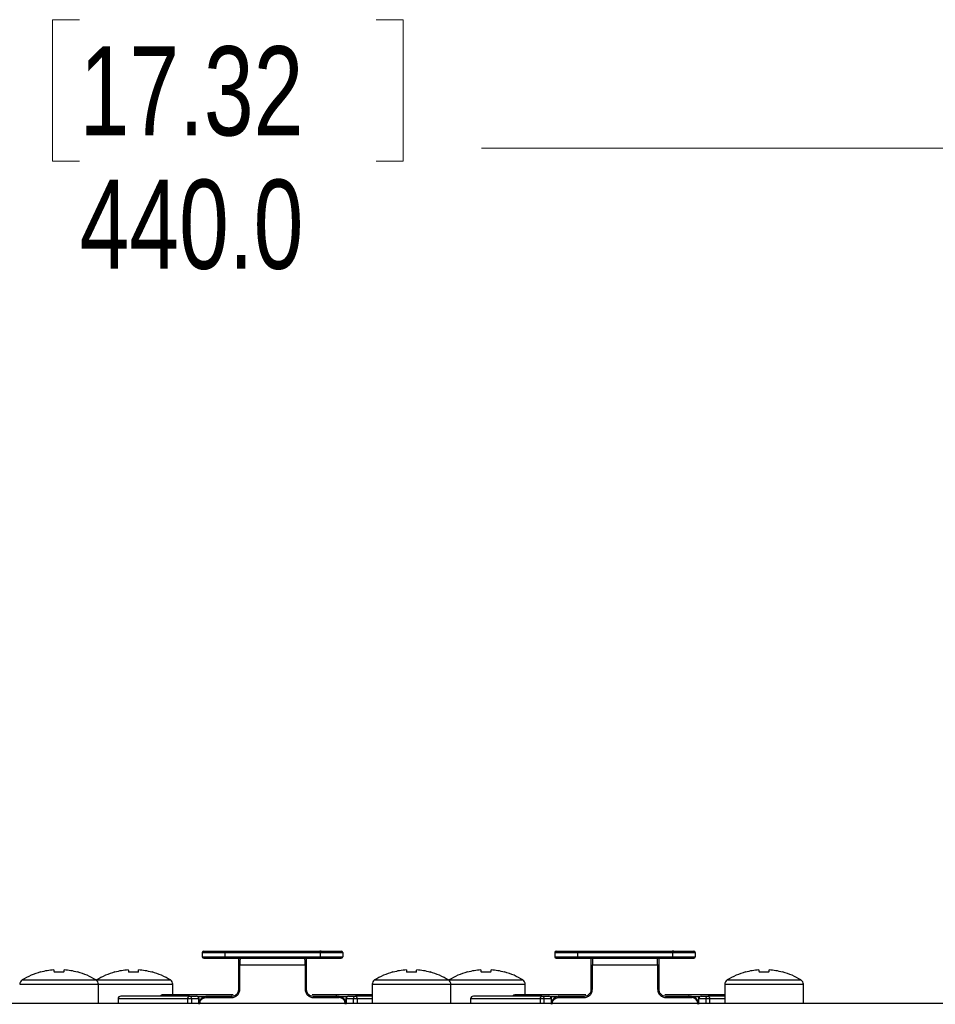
# Model space of a CAD drawing. Header units: millimetres. Extents: x 0 to 844, y -2 to 552.
# Tile 11 of 65: x 190 to 222, y 425 to 460. Entities that reach past the tile are written whole.
import ezdxf

# ---------------------------------------------------------------- set-up
doc = ezdxf.new("R2010")
doc.units = ezdxf.units.MM
doc.styles.add('SLDTEXTSTYLE3', font='TXT', dxfattribs={"width": 0.75})
doc.dimstyles.new('SLDDIMSTYLE4', dxfattribs={"dimtxt": 3.175, "dimasz": 3.175, "dimexe": 0, "dimexo": 0.0625, "dimgap": 0.79375, "dimtad": 0, "dimtih": 1, "dimtoh": 1, "dimdec": 1, "dimlfac": 2, "dimrnd": 1e-09, "dimzin": 4, "dimdsep": 46, "dimtxsty": 'SLDTEXTSTYLE3', "dimsah": 1, "dimcen": 0.09, "dimadec": 0, "dimazin": 1, "dimtfac": 1, "dimtdec": 1, "dimtofl": 0, "dimtmove": 0, "dimatfit": 3, "dimfxl": 1, "dimfrac": 2, "dimtolj": 1, "dimtzin": 12, "dimarcsym": 0})

# ---------------------------------------------------------------- blocks, each defined once
blk = doc.blocks.new('_D_5')
at = {"color": 1, "linetype": 'Continuous', "lineweight": 0}
for p, q in [((191.713, 459.714), (190.745, 459.714)), ((190.745, 459.714), (190.745, 454.673)), ((202.269, 459.714), (203.237, 459.714)), ((203.237, 459.714), (203.237, 454.673)), ((84.408, 425.952), (84.408, 458.316)), ((304.408, 425.952), (304.408, 458.316)), ((84.408, 455.141), (187.961, 455.141)), ((304.408, 455.141), (206.021, 455.141)), ((190.745, 454.673), (191.713, 454.673)), ((203.237, 454.673), (202.269, 454.673))]:
    blk.add_line(p, q, dxfattribs=at)
at = {"color": 1, "linetype": 'Continuous', "lineweight": 18}
for points in [[(84.408, 455.141), (87.583, 454.633), (87.583, 455.649)], [(304.408, 455.141), (301.233, 455.649), (301.233, 454.633)]]:
    blk.add_solid(points, dxfattribs=at)
at = {"color": 1, "linetype": 'Continuous', "lineweight": 18, "char_height": 3.175, "attachment_point": 1, "style": 'SLDTEXTSTYLE3'}
for s, insert in [('17.32', (191.713, 458.766)), ('440.0', (191.713, 454.016))]:
    blk.add_mtext(s, dxfattribs=dict(at, insert=insert))

msp = doc.modelspace()

# ---------------------------------------------------------------- linework, layer by layer
at = {"color": 7, "linetype": 'Continuous', "lineweight": 25}
for p, q in [((196.082, 426.482), (196.888, 426.482)), ((196.082, 426.482), (196.082, 426.332)), ((196.888, 426.482), (196.888, 426.332)), ((196.888, 426.482), (200.275, 426.482)), ((196.898, 426.532), (200.265, 426.532)), ((200.315, 426.532), (200.265, 426.532)), ((200.275, 426.482), (200.275, 426.332)), ((200.275, 426.482), (201.082, 426.482)), ((201.082, 426.482), (201.082, 426.332)), ((208.632, 426.482), (209.438, 426.482)), ((208.632, 426.482), (208.632, 426.332)), ((209.438, 426.482), (209.438, 426.332)), ((209.438, 426.482), (212.825, 426.482)), ((209.448, 426.532), (212.815, 426.532)), ((212.865, 426.532), (212.815, 426.532)), ((212.825, 426.482), (212.825, 426.332)), ((212.825, 426.482), (213.632, 426.482)), ((213.632, 426.482), (213.632, 426.332)), ((196.082, 426.332), (196.888, 426.332)), ((196.132, 426.282), (196.898, 426.282)), ((196.888, 426.332), (200.275, 426.332)), ((196.898, 426.282), (200.265, 426.282)), ((200.265, 426.282), (201.032, 426.282)), ((200.275, 426.332), (201.082, 426.332)), ((208.632, 426.332), (209.438, 426.332)), ((208.682, 426.282), (209.448, 426.282)), ((209.438, 426.332), (212.825, 426.332)), ((209.448, 426.282), (212.815, 426.282)), ((212.815, 426.282), (213.582, 426.282)), ((212.825, 426.332), (213.632, 426.332)), ((197.382, 425.182), (197.382, 426.032)), ((199.742, 426.032), (197.421, 426.032)), ((197.421, 425.182), (197.421, 426.032)), ((199.742, 426.032), (199.742, 425.182)), ((199.782, 426.032), (199.782, 425.182)), ((209.932, 425.182), (209.932, 426.032)), ((212.292, 426.032), (209.971, 426.032)), ((209.971, 425.182), (209.971, 426.032)), ((212.292, 426.032), (212.292, 425.182)), ((212.332, 426.032), (212.332, 425.182)), ((192.317, 425.508), (192.307, 425.501)), ((204.867, 425.508), (204.857, 425.501)), ((192.382, 424.682), (192.382, 425.355)), ((195.032, 424.982), (195.032, 425.355)), ((202.132, 425.355), (202.132, 424.682)), ((204.932, 424.682), (204.932, 425.355)), ((207.582, 424.982), (207.582, 425.355)), ((214.682, 425.355), (214.682, 424.682)), ((217.482, 424.682), (217.482, 425.355)), ((193.082, 424.832), (193.082, 424.682)), ((195.624, 424.932), (193.182, 424.932)), ((197.182, 424.982), (194.657, 424.982)), ((195.706, 424.832), (195.569, 424.832)), ((195.624, 424.932), (195.868, 424.932)), ((195.95, 424.832), (195.706, 424.832)), ((195.968, 424.682), (195.968, 424.832)), ((196.203, 424.882), (197.118, 424.882)), ((196.225, 424.932), (197.132, 424.932)), ((202.132, 424.982), (199.996, 424.982)), ((200.032, 424.932), (200.938, 424.932)), ((200.045, 424.882), (200.96, 424.882)), ((201.195, 424.832), (201.195, 424.682)), ((201.457, 424.832), (201.213, 424.832)), ((201.295, 424.932), (201.539, 424.932)), ((201.594, 424.832), (201.457, 424.832)), ((202.132, 424.932), (201.539, 424.932)), ((205.632, 424.832), (205.632, 424.682)), ((208.174, 424.932), (205.732, 424.932)), ((209.732, 424.982), (207.207, 424.982)), ((208.256, 424.832), (208.119, 424.832)), ((208.174, 424.932), (208.418, 424.932)), ((208.5, 424.832), (208.256, 424.832)), ((208.518, 424.682), (208.518, 424.832)), ((208.753, 424.882), (209.668, 424.882)), ((208.775, 424.932), (209.682, 424.932)), ((214.682, 424.982), (212.546, 424.982)), ((212.582, 424.932), (213.488, 424.932)), ((212.595, 424.882), (213.51, 424.882)), ((213.745, 424.832), (213.745, 424.682)), ((214.007, 424.832), (213.763, 424.832)), ((213.845, 424.932), (214.089, 424.932)), ((214.144, 424.832), (214.007, 424.832)), ((214.682, 424.932), (214.089, 424.932)), ((84.408, 424.682), (304.408, 424.682)), ((91.725, 424.682), (217.608, 424.682)), ((217.608, 424.682), (217.608, 424.682)), ((217.608, 424.682), (218.858, 424.682)), ((218.858, 424.682), (218.858, 424.682))]:
    msp.add_line(p, q, dxfattribs=at)
at = {"color": 8, "linetype": 'Continuous', "lineweight": 25}
for p, q in [((189.667, 425.508), (190.982, 425.508)), ((190.982, 425.508), (192.296, 425.508)), ((192.317, 425.508), (193.632, 425.508)), ((193.632, 425.508), (194.946, 425.508)), ((202.217, 425.508), (203.532, 425.508)), ((203.532, 425.508), (204.846, 425.508)), ((204.867, 425.508), (206.182, 425.508)), ((206.182, 425.508), (207.496, 425.508)), ((214.767, 425.508), (216.082, 425.508)), ((216.082, 425.508), (217.396, 425.508)), ((189.582, 425.355), (190.982, 425.355)), ((190.982, 425.355), (192.382, 425.355)), ((192.382, 425.355), (193.632, 425.355)), ((193.632, 425.355), (195.032, 425.355)), ((202.132, 425.355), (203.532, 425.355)), ((203.532, 425.355), (204.932, 425.355)), ((204.932, 425.355), (206.182, 425.355)), ((206.182, 425.355), (207.582, 425.355)), ((214.682, 425.355), (216.082, 425.355)), ((216.082, 425.355), (217.482, 425.355)), ((195.569, 424.832), (193.082, 424.832)), ((195.569, 424.682), (195.569, 424.832)), ((195.706, 424.682), (195.706, 424.832)), ((196.16, 424.907), (195.934, 424.907)), ((195.95, 424.832), (195.95, 424.682)), ((195.968, 424.832), (195.95, 424.832)), ((201.229, 424.907), (200.956, 424.907)), ((201.213, 424.832), (201.195, 424.832)), ((201.213, 424.682), (201.213, 424.832)), ((201.457, 424.832), (201.457, 424.682)), ((201.594, 424.832), (201.594, 424.682)), ((202.132, 424.832), (201.594, 424.832)), ((208.119, 424.832), (205.632, 424.832)), ((208.119, 424.682), (208.119, 424.832)), ((208.256, 424.682), (208.256, 424.832)), ((208.71, 424.907), (208.484, 424.907)), ((208.5, 424.832), (208.5, 424.682)), ((208.518, 424.832), (208.5, 424.832)), ((213.779, 424.907), (213.506, 424.907)), ((213.763, 424.832), (213.745, 424.832)), ((213.763, 424.682), (213.763, 424.832)), ((214.007, 424.832), (214.007, 424.682)), ((214.144, 424.832), (214.144, 424.682)), ((214.682, 424.832), (214.144, 424.832))]:
    msp.add_line(p, q, dxfattribs=at)
at = {"color": 7, "linetype": 'Continuous', "lineweight": 25, "flags": 128}
for points in [[(190.798, 425.868), (190.799, 425.863), (190.799, 425.857), (190.8, 425.849), (190.801, 425.839), (190.802, 425.828), (190.803, 425.816), (190.805, 425.803), (190.807, 425.787)], [(191.157, 425.787), (191.158, 425.803), (191.16, 425.816), (191.161, 425.828), (191.162, 425.839), (191.163, 425.849), (191.164, 425.857), (191.165, 425.863), (191.165, 425.868)], [(193.448, 425.868), (193.449, 425.863), (193.449, 425.857), (193.45, 425.849), (193.451, 425.839), (193.452, 425.828), (193.453, 425.816), (193.455, 425.803), (193.457, 425.787)], [(193.807, 425.787), (193.808, 425.803), (193.81, 425.816), (193.811, 425.828), (193.812, 425.839), (193.813, 425.849), (193.814, 425.857), (193.815, 425.863), (193.815, 425.868)], [(203.348, 425.868), (203.349, 425.863), (203.349, 425.857), (203.35, 425.849), (203.351, 425.839), (203.352, 425.828), (203.353, 425.816), (203.355, 425.803), (203.357, 425.787)], [(203.707, 425.787), (203.708, 425.803), (203.71, 425.816), (203.711, 425.828), (203.712, 425.839), (203.713, 425.849), (203.714, 425.857), (203.715, 425.863), (203.715, 425.868)], [(205.998, 425.868), (205.999, 425.863), (205.999, 425.857), (206, 425.849), (206.001, 425.839), (206.002, 425.828), (206.003, 425.816), (206.005, 425.803), (206.007, 425.787)], [(206.357, 425.787), (206.358, 425.803), (206.36, 425.816), (206.361, 425.828), (206.362, 425.839), (206.363, 425.849), (206.364, 425.857), (206.365, 425.863), (206.365, 425.868)], [(215.898, 425.868), (215.899, 425.863), (215.899, 425.857), (215.9, 425.849), (215.901, 425.839), (215.902, 425.828), (215.903, 425.816), (215.905, 425.803), (215.907, 425.787)], [(216.257, 425.787), (216.258, 425.803), (216.26, 425.816), (216.261, 425.828), (216.262, 425.839), (216.263, 425.849), (216.264, 425.857), (216.265, 425.863), (216.265, 425.868)], [(195.569, 424.832), (195.57, 424.851), (195.573, 424.87), (195.578, 424.887), (195.585, 424.902), (195.594, 424.915), (195.603, 424.924), (195.613, 424.93), (195.624, 424.932)], [(201.539, 424.932), (201.55, 424.93), (201.56, 424.924), (201.57, 424.915), (201.578, 424.902), (201.585, 424.887), (201.59, 424.87), (201.593, 424.851), (201.594, 424.832)], [(208.119, 424.832), (208.12, 424.851), (208.123, 424.87), (208.128, 424.887), (208.135, 424.902), (208.144, 424.915), (208.153, 424.924), (208.163, 424.93), (208.174, 424.932)], [(214.089, 424.932), (214.1, 424.93), (214.11, 424.924), (214.12, 424.915), (214.128, 424.902), (214.135, 424.887), (214.14, 424.87), (214.143, 424.851), (214.144, 424.832)]]:
    msp.add_lwpolyline(points, dxfattribs=at)
at = {"color": 7, "linetype": 'Continuous', "lineweight": 25}
for centre, radius, start, end in [((196.132, 426.482), 0.05, 90, 180), ((196.96, 426.494), 0.0728, 148.5843, 189.508), ((200.203, 426.494), 0.0728, 350.4932, 31.4145), ((201.032, 426.482), 0.05, 0, 90), ((208.682, 426.482), 0.05, 90, 180), ((209.51, 426.494), 0.0728, 148.5837, 189.5066), ((212.753, 426.494), 0.0728, 350.4934, 31.4163), ((213.582, 426.482), 0.05, 0, 90), ((196.132, 426.332), 0.05, 180, 270), ((196.96, 426.32), 0.0728, 170.4888, 211.4189), ((200.203, 426.32), 0.0728, 328.5823, 9.51), ((201.032, 426.332), 0.05, 270, 0), ((208.682, 426.332), 0.05, 180, 270), ((209.51, 426.32), 0.0728, 170.4902, 211.4195), ((212.753, 426.32), 0.0728, 328.5805, 9.5098), ((213.582, 426.332), 0.05, 270, 0), ((190.982, 423.382), 2.5, 105.3324, 121.7263), ((192.253, 427.177), 2.377, 215.6211, 215.779), ((190.981, 423.364), 2.511, 94.1878, 105.1694), ((190.982, 422.907), 2.885, 86.521, 93.479), ((190.982, 423.364), 2.511, 74.8306, 85.8122), ((189.726, 427.166), 2.358, 324.2212, 324.3803), ((190.982, 423.382), 2.5, 58.2737, 74.6676), ((193.632, 423.382), 2.5, 105.3324, 121.7263), ((194.875, 427.157), 2.343, 215.6196, 215.7798), ((193.631, 423.364), 2.511, 94.1878, 105.1694), ((193.632, 422.907), 2.885, 86.521, 93.479), ((193.632, 423.364), 2.511, 74.8306, 85.8122), ((192.36, 427.177), 2.377, 324.221, 324.3789), ((193.632, 423.382), 2.5, 58.2737, 74.6676), ((203.532, 423.382), 2.5, 105.3324, 121.7263), ((204.686, 427.093), 2.233, 215.6127, 215.7808), ((203.531, 423.364), 2.511, 94.1877, 105.1694), ((203.532, 422.907), 2.885, 86.521, 93.479), ((203.532, 423.364), 2.511, 74.8306, 85.8122), ((202.397, 427.079), 2.209, 324.2117, 324.3816), ((203.532, 423.382), 2.5, 58.2737, 74.6676), ((206.182, 423.382), 2.5, 105.3324, 121.7263), ((207.336, 427.093), 2.233, 215.6127, 215.7808), ((206.181, 423.364), 2.511, 94.1878, 105.1694), ((206.182, 422.907), 2.885, 86.521, 93.479), ((206.182, 423.364), 2.511, 74.8306, 85.8122), ((204.348, 427.582), 3.07, 324.2355, 324.3578), ((206.182, 423.382), 2.5, 58.2737, 74.6676), ((216.082, 423.382), 2.5, 105.3324, 121.7263), ((216.806, 426.784), 1.703, 215.5866, 215.8069), ((216.081, 423.364), 2.511, 94.1877, 105.1694), ((216.082, 422.907), 2.885, 86.5211, 93.4789), ((216.082, 423.364), 2.511, 74.8306, 85.8123), ((215.357, 426.784), 1.703, 324.1931, 324.4134), ((216.082, 423.382), 2.5, 58.2737, 74.6676), ((189.762, 425.355), 0.18, 121.7263, 180), ((192.202, 425.355), 0.18, 0, 58.2737), ((194.852, 425.355), 0.18, 0, 58.2737), ((202.312, 425.355), 0.18, 121.7263, 180), ((204.752, 425.355), 0.18, 0, 58.2737), ((207.402, 425.355), 0.18, 0, 58.2737), ((214.862, 425.355), 0.18, 121.7263, 180), ((217.302, 425.355), 0.18, 0, 58.2737), ((193.182, 424.832), 0.1, 90, 180), ((194.657, 424.907), 0.075, 90, 160.5288), ((195.614, 424.84), 0.0923, 354.8901, 83.7543), ((195.868, 424.832), 0.1, 0, 90), ((195.858, 424.84), 0.0923, 354.89, 83.7544), ((201.295, 424.832), 0.1, 90, 180), ((201.305, 424.84), 0.0923, 96.245, 185.1104), ((201.549, 424.84), 0.0923, 96.2457, 185.1104), ((205.732, 424.832), 0.1, 90, 180), ((207.207, 424.907), 0.075, 90, 160.5288), ((208.164, 424.84), 0.0923, 354.8893, 83.7553), ((208.418, 424.832), 0.1, 0, 90), ((208.408, 424.84), 0.0923, 354.8911, 83.7535), ((213.845, 424.832), 0.1, 90, 180), ((213.855, 424.84), 0.0923, 96.2465, 185.1089), ((214.099, 424.84), 0.0923, 96.2447, 185.1107)]:
    msp.add_arc(centre, radius, start, end, dxfattribs=at)
for points, knots in [([(196.132, 426.532), (196.142, 426.532), (196.163, 426.532), (196.334, 426.532), (196.586, 426.532), (196.796, 426.532), (196.898, 426.532)], [0, 0, 0, 0, 0.242455, 0.5, 0.757545, 1, 1, 1, 1]), ([(200.265, 426.532), (200.367, 426.532), (200.577, 426.532), (200.829, 426.532), (201, 426.532), (201.021, 426.532), (201.032, 426.532)], [0, 0, 0, 0, 0.242455, 0.5, 0.757545, 1, 1, 1, 1]), ([(208.682, 426.532), (208.692, 426.532), (208.713, 426.532), (208.884, 426.532), (209.136, 426.532), (209.346, 426.532), (209.448, 426.532)], [0, 0, 0, 0, 0.242455, 0.5, 0.757544, 1, 1, 1, 1]), ([(212.815, 426.532), (212.917, 426.532), (213.127, 426.532), (213.379, 426.532), (213.55, 426.532), (213.571, 426.532), (213.582, 426.532)], [0, 0, 0, 0, 0.242456, 0.5, 0.757545, 1, 1, 1, 1]), ([(197.382, 426.032), (197.382, 426.071), (197.382, 426.148), (197.382, 426.251), (197.382, 426.289), (197.382, 426.309)], [0, 0, 0, 0, 0.32896, 0.660966, 1, 1, 1, 1]), ([(197.432, 426.282), (197.431, 426.28), (197.43, 426.278), (197.428, 426.268), (197.426, 426.253), (197.424, 426.223), (197.423, 426.171), (197.421, 426.112), (197.421, 426.064), (197.421, 426.032)], [0, 0, 0, 0, 0.1725199, 0.2236701, 0.251305, 0.5010785, 0.6339117, 0.7613643, 1, 1, 1, 1]), ([(199.742, 426.032), (199.742, 426.064), (199.742, 426.112), (199.741, 426.171), (199.739, 426.223), (199.737, 426.253), (199.735, 426.268), (199.734, 426.278), (199.732, 426.28), (199.732, 426.282)], [0, 0, 0, 0, 0.238634, 0.366087, 0.498926, 0.748697, 0.776308, 0.827459, 1, 1, 1, 1]), ([(199.782, 426.332), (199.782, 426.327), (199.782, 426.318), (199.782, 426.249), (199.782, 426.165), (199.782, 426.09), (199.782, 426.051), (199.782, 426.032)], [0, 0, 0, 0, 0.2519598, 0.5057207, 0.7545581, 0.8768998, 1, 1, 1, 1]), ([(209.932, 426.032), (209.932, 426.071), (209.932, 426.148), (209.932, 426.251), (209.932, 426.289), (209.932, 426.309)], [0, 0, 0, 0, 0.32896, 0.660966, 1, 1, 1, 1]), ([(209.982, 426.282), (209.981, 426.28), (209.98, 426.278), (209.978, 426.268), (209.976, 426.253), (209.974, 426.223), (209.973, 426.171), (209.971, 426.112), (209.971, 426.064), (209.971, 426.032)], [0, 0, 0, 0, 0.17252, 0.22367, 0.251305, 0.501079, 0.633912, 0.761364, 1, 1, 1, 1]), ([(212.292, 426.032), (212.292, 426.064), (212.292, 426.112), (212.291, 426.171), (212.289, 426.223), (212.287, 426.253), (212.285, 426.268), (212.284, 426.278), (212.282, 426.28), (212.282, 426.282)], [0, 0, 0, 0, 0.238634, 0.366087, 0.498926, 0.748697, 0.776308, 0.827459, 1, 1, 1, 1]), ([(212.332, 426.332), (212.332, 426.327), (212.332, 426.318), (212.332, 426.249), (212.332, 426.165), (212.332, 426.09), (212.332, 426.051), (212.332, 426.032)], [0, 0, 0, 0, 0.2519598, 0.5057207, 0.7545581, 0.8768998, 1, 1, 1, 1]), ([(197.382, 426.032), (197.382, 426.032), (197.383, 426.032), (197.392, 426.032), (197.405, 426.032), (197.415, 426.032), (197.421, 426.032)], [0, 0, 0, 0, 0.250002, 0.499998, 0.750007, 1, 1, 1, 1]), ([(199.782, 426.032), (199.781, 426.032), (199.78, 426.032), (199.771, 426.032), (199.759, 426.032), (199.748, 426.032), (199.742, 426.032)], [0, 0, 0, 0, 0.250002, 0.500002, 0.750002, 1, 1, 1, 1]), ([(209.932, 426.032), (209.932, 426.032), (209.933, 426.032), (209.942, 426.032), (209.955, 426.032), (209.965, 426.032), (209.971, 426.032)], [0, 0, 0, 0, 0.2500028, 0.5000074, 0.7500177, 1, 1, 1, 1]), ([(212.332, 426.032), (212.331, 426.032), (212.33, 426.032), (212.321, 426.032), (212.309, 426.032), (212.298, 426.032), (212.292, 426.032)], [0, 0, 0, 0, 0.250001, 0.500002, 0.750008, 1, 1, 1, 1]), ([(197.118, 424.882), (197.159, 424.886), (197.239, 424.896), (197.34, 424.967), (197.408, 425.066), (197.417, 425.144), (197.421, 425.182)], [0, 0, 0, 0, 0.26316, 0.517641, 0.763231, 1, 1, 1, 1]), ([(197.132, 424.932), (197.164, 424.935), (197.227, 424.942), (197.297, 424.99), (197.34, 425.04), (197.364, 425.085), (197.379, 425.132), (197.381, 425.165), (197.382, 425.182)], [0, 0, 0, 0, 0.250538, 0.5001412, 0.6277667, 0.7534156, 0.8773838, 1, 1, 1, 1]), ([(197.382, 425.182), (197.382, 425.182), (197.383, 425.182), (197.392, 425.182), (197.405, 425.182), (197.415, 425.182), (197.421, 425.182)], [0, 0, 0, 0, 0.250002, 0.499998, 0.750007, 1, 1, 1, 1]), ([(199.742, 425.182), (199.747, 425.144), (199.755, 425.066), (199.824, 424.967), (199.924, 424.896), (200.004, 424.886), (200.045, 424.882)], [0, 0, 0, 0, 0.236788, 0.48239, 0.736865, 1, 1, 1, 1]), ([(199.782, 425.182), (199.781, 425.182), (199.78, 425.182), (199.771, 425.182), (199.759, 425.182), (199.748, 425.182), (199.742, 425.182)], [0, 0, 0, 0, 0.250004, 0.499997, 0.750006, 1, 1, 1, 1]), ([(199.782, 425.182), (199.783, 425.165), (199.784, 425.132), (199.8, 425.085), (199.823, 425.04), (199.866, 424.99), (199.936, 424.942), (200, 424.935), (200.032, 424.932)], [0, 0, 0, 0, 0.122598, 0.246565, 0.372214, 0.49986, 0.749467, 1, 1, 1, 1]), ([(209.668, 424.882), (209.709, 424.886), (209.789, 424.896), (209.89, 424.967), (209.958, 425.066), (209.967, 425.144), (209.971, 425.182)], [0, 0, 0, 0, 0.2631591, 0.517639, 0.7632311, 1, 1, 1, 1]), ([(209.682, 424.932), (209.714, 424.935), (209.777, 424.942), (209.847, 424.99), (209.89, 425.04), (209.914, 425.085), (209.929, 425.132), (209.931, 425.165), (209.932, 425.182)], [0, 0, 0, 0, 0.250537, 0.5001429, 0.6277662, 0.7534157, 0.8773836, 1, 1, 1, 1]), ([(209.932, 425.182), (209.932, 425.182), (209.933, 425.182), (209.942, 425.182), (209.955, 425.182), (209.965, 425.182), (209.971, 425.182)], [0, 0, 0, 0, 0.2500028, 0.5000074, 0.7500177, 1, 1, 1, 1]), ([(212.292, 425.182), (212.297, 425.144), (212.305, 425.066), (212.374, 424.967), (212.474, 424.896), (212.554, 424.886), (212.595, 424.882)], [0, 0, 0, 0, 0.2367884, 0.4823898, 0.736866, 1, 1, 1, 1]), ([(212.332, 425.182), (212.331, 425.182), (212.33, 425.182), (212.321, 425.182), (212.309, 425.182), (212.298, 425.182), (212.292, 425.182)], [0, 0, 0, 0, 0.2500028, 0.5000074, 0.7500177, 1, 1, 1, 1]), ([(212.332, 425.182), (212.333, 425.165), (212.334, 425.132), (212.35, 425.085), (212.373, 425.04), (212.416, 424.99), (212.486, 424.942), (212.55, 424.935), (212.582, 424.932)], [0, 0, 0, 0, 0.122598, 0.246564, 0.372214, 0.499861, 0.749468, 1, 1, 1, 1]), ([(195.97, 424.642), (195.971, 424.662), (195.973, 424.702), (195.99, 424.76), (196.016, 424.812), (196.058, 424.867), (196.127, 424.919), (196.191, 424.927), (196.225, 424.932)], [0, 0, 0, 0, 0.132983, 0.265193, 0.396667, 0.527476, 0.747119, 1, 1, 1, 1]), ([(195.987, 424.642), (195.99, 424.673), (195.996, 424.737), (196.046, 424.816), (196.118, 424.871), (196.175, 424.878), (196.203, 424.882)], [0, 0, 0, 0, 0.24912, 0.49865, 0.748974, 1, 1, 1, 1]), ([(196.225, 424.932), (196.222, 424.931), (196.216, 424.93), (196.209, 424.918), (196.204, 424.901), (196.203, 424.888), (196.203, 424.882)], [0, 0, 0, 0, 0.250005, 0.500027, 0.750012, 1, 1, 1, 1]), ([(197.132, 424.932), (197.13, 424.931), (197.126, 424.93), (197.122, 424.918), (197.119, 424.901), (197.118, 424.888), (197.118, 424.882)], [0, 0, 0, 0, 0.2500047, 0.5000267, 0.7500134, 1, 1, 1, 1]), ([(200.032, 424.932), (200.033, 424.931), (200.037, 424.93), (200.041, 424.918), (200.045, 424.901), (200.045, 424.888), (200.045, 424.882)], [0, 0, 0, 0, 0.2499975, 0.5000219, 0.750011, 1, 1, 1, 1]), ([(200.829, 424.882), (200.829, 424.888), (200.83, 424.901), (200.835, 424.918), (200.842, 424.93), (200.848, 424.931), (200.851, 424.932)], [0, 0, 0, 0, 0.24999, 0.499984, 0.749999, 1, 1, 1, 1]), ([(200.952, 424.909), (200.934, 424.916), (200.897, 424.929), (200.859, 424.928), (200.84, 424.928)], [0, 0, 0, 0, 0.502257, 1, 1, 1, 1]), ([(200.938, 424.932), (200.941, 424.931), (200.947, 424.93), (200.954, 424.918), (200.959, 424.901), (200.96, 424.888), (200.96, 424.882)], [0, 0, 0, 0, 0.250006, 0.500026, 0.750011, 1, 1, 1, 1]), ([(200.938, 424.932), (200.972, 424.927), (201.036, 424.919), (201.105, 424.867), (201.147, 424.812), (201.173, 424.76), (201.19, 424.702), (201.192, 424.662), (201.194, 424.642)], [0, 0, 0, 0, 0.2528529, 0.4725252, 0.6033146, 0.7347891, 0.8670011, 1, 1, 1, 1]), ([(201.177, 424.642), (201.173, 424.673), (201.167, 424.737), (201.117, 424.816), (201.046, 424.871), (200.989, 424.878), (200.96, 424.882)], [0, 0, 0, 0, 0.249118, 0.498663, 0.748977, 1, 1, 1, 1]), ([(208.52, 424.642), (208.521, 424.662), (208.523, 424.702), (208.54, 424.76), (208.566, 424.812), (208.608, 424.867), (208.677, 424.919), (208.741, 424.927), (208.775, 424.932)], [0, 0, 0, 0, 0.132983, 0.265193, 0.396667, 0.527478, 0.74712, 1, 1, 1, 1]), ([(208.537, 424.642), (208.54, 424.673), (208.546, 424.737), (208.596, 424.816), (208.668, 424.871), (208.725, 424.878), (208.753, 424.882)], [0, 0, 0, 0, 0.24912, 0.498648, 0.748975, 1, 1, 1, 1]), ([(208.775, 424.932), (208.772, 424.931), (208.767, 424.93), (208.759, 424.918), (208.754, 424.901), (208.753, 424.888), (208.753, 424.882)], [0, 0, 0, 0, 0.249997, 0.500023, 0.750011, 1, 1, 1, 1]), ([(209.682, 424.932), (209.68, 424.931), (209.676, 424.93), (209.672, 424.918), (209.669, 424.901), (209.668, 424.888), (209.668, 424.882)], [0, 0, 0, 0, 0.250005, 0.500025, 0.750014, 1, 1, 1, 1]), ([(212.582, 424.932), (212.583, 424.931), (212.587, 424.93), (212.591, 424.918), (212.595, 424.901), (212.595, 424.888), (212.595, 424.882)], [0, 0, 0, 0, 0.249996, 0.500024, 0.750011, 1, 1, 1, 1]), ([(213.379, 424.882), (213.379, 424.888), (213.38, 424.901), (213.385, 424.918), (213.392, 424.93), (213.398, 424.931), (213.401, 424.932)], [0, 0, 0, 0, 0.249989, 0.499986, 0.749994, 1, 1, 1, 1]), ([(213.502, 424.909), (213.484, 424.916), (213.447, 424.929), (213.409, 424.928), (213.39, 424.928)], [0, 0, 0, 0, 0.5022645, 1, 1, 1, 1]), ([(213.488, 424.932), (213.491, 424.931), (213.497, 424.93), (213.504, 424.918), (213.509, 424.901), (213.51, 424.888), (213.51, 424.882)], [0, 0, 0, 0, 0.249997, 0.500023, 0.750011, 1, 1, 1, 1]), ([(213.488, 424.932), (213.522, 424.927), (213.586, 424.919), (213.655, 424.867), (213.697, 424.812), (213.723, 424.76), (213.74, 424.702), (213.742, 424.662), (213.744, 424.642)], [0, 0, 0, 0, 0.25285, 0.472523, 0.603312, 0.734788, 0.867001, 1, 1, 1, 1]), ([(213.727, 424.642), (213.723, 424.673), (213.717, 424.737), (213.667, 424.816), (213.596, 424.871), (213.539, 424.878), (213.51, 424.882)], [0, 0, 0, 0, 0.249118, 0.498661, 0.748973, 1, 1, 1, 1])]:
    msp.add_open_spline(points, degree=3, knots=knots, dxfattribs=at)

# ---------------------------------------------------------------- dimensions: what is measured, and where the dimension line sits
at = {"color": 1, "linetype": 'Continuous', "lineweight": 18}
dim = msp.add_linear_dim(base=(304.408, 455.141), p1=(84.408, 424.682), p2=(304.408, 424.682), dimstyle='SLDDIMSTYLE4', dxfattribs=at)
dim.commit()
dim.dimension.update_dxf_attribs({"geometry": '_D_5', "text_midpoint": (196.991, 455.141), "dimtype": 160})

doc.saveas('drawing.dxf')
